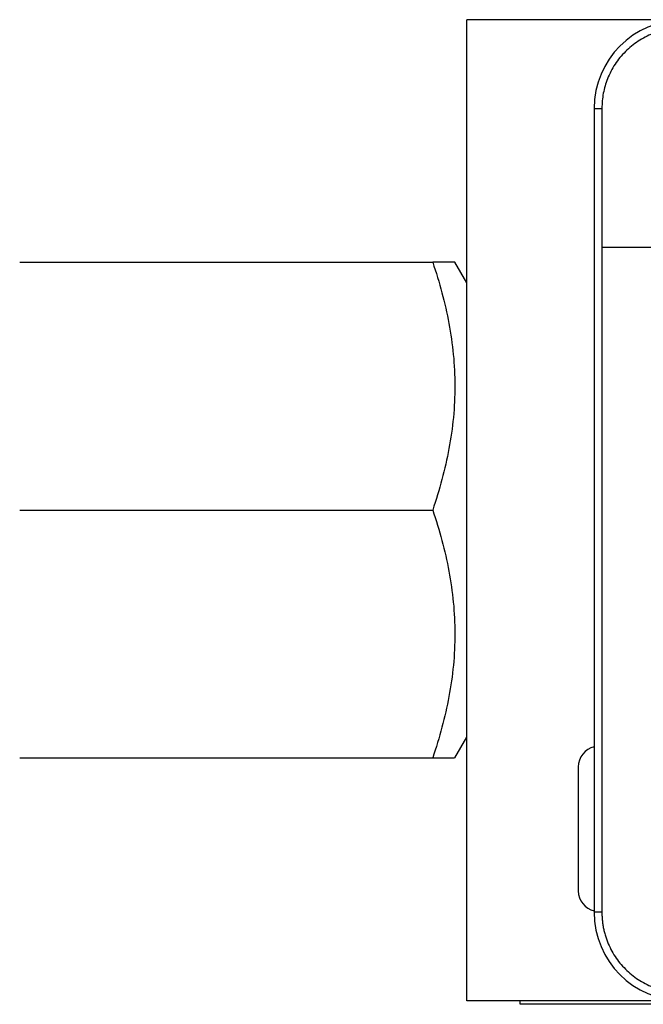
# Model space of a CAD drawing. Header units: inches. Extents: x 1.97 to 10.59, y 1.51 to 7.54.
# Tile 4 of 12: x 3.83 to 4.31, y 6.77 to 7.51. Entities that reach past the tile are written whole.
import ezdxf

# ---------------------------------------------------------------- set-up
doc = ezdxf.new("R2010")
doc.units = ezdxf.units.IN
doc.header["$MEASUREMENT"] = 0
doc.layers.add('1', color=7, linetype='Continuous')

# ---------------------------------------------------------------- blocks, each defined once
blk = doc.blocks.new('SW_CENTERMARKSYMBOL_3')
at = {"layer": '1', "color": 0}
for p, q in [((0, 0.05), (0, 0.08937)), ((0, 0), (0, 0.05)), ((-0.05, 0), (-0.08937, 0)), ((0, 0), (-0.05, 0)), ((0, 0), (0, -0.05)), ((0, 0), (0.05, 0)), ((0.05, 0), (0.08937, 0)), ((0, -0.05), (0, -0.08937))]:
    blk.add_line(p, q, dxfattribs=at)

msp = doc.modelspace()

# ---------------------------------------------------------------- linework, layer by layer
at = {"color": 7, "linetype": 'Continuous', "lineweight": 25}
for p, q in [((4.70408, 7.51069), (4.17255, 7.51069)), ((4.17255, 6.76819), (4.17255, 7.51069)), ((4.26895, 7.44357), (4.26895, 6.8353)), ((4.27485, 7.44357), (4.27485, 6.8353)), ((3.83406, 7.32719), (4.14678, 7.32719)), ((4.17255, 7.31156), (4.16353, 7.32719)), ((3.83406, 7.13969), (4.14678, 7.13969)), ((4.16353, 6.95219), (4.17255, 6.96781)), ((3.83406, 6.95219), (4.14678, 6.95219)), ((5.32555, 6.76819), (4.17255, 6.76819)), ((4.21305, 6.76569), (4.21305, 6.76819)), ((5.28805, 6.76569), (4.21305, 6.76569))]:
    msp.add_line(p, q, dxfattribs=at)
at = {"color": 8, "linetype": 'Continuous', "lineweight": 25}
for p, q in [((4.26895, 7.44357), (4.27485, 7.44357)), ((4.27485, 6.8353), (4.26895, 6.8353))]:
    msp.add_line(p, q, dxfattribs=at)
at = {"color": 7, "linetype": 'Continuous', "lineweight": 25}
for centre, radius, start, end in [((4.33566, 7.44357), 0.06672, 90, 180), ((4.27255, 6.94529), 0.01562, 103.33998, 180), ((4.27255, 6.85154), 0.01562, 180, 256.66002), ((4.33566, 6.8353), 0.06672, 180, 270)]:
    msp.add_arc(centre, radius, start, end, dxfattribs=at)
for points, knots in [([(4.33566, 7.50438), (4.33457, 7.50437), (4.33237, 7.50433), (4.32911, 7.50406), (4.32587, 7.50363), (4.32267, 7.50302), (4.3195, 7.50223), (4.31636, 7.50127), (4.31042, 7.4991), (4.30203, 7.49478), (4.29238, 7.48687), (4.28446, 7.47721), (4.27976, 7.46809), (4.27717, 7.46056), (4.27584, 7.45499), (4.275, 7.44931), (4.2749, 7.44549), (4.27485, 7.44357)], [0, 0, 0, 0, 0.034551, 0.068856, 0.103014, 0.137125, 0.171292, 0.205614, 0.240191, 0.370055, 0.500029, 0.629892, 0.759866, 0.82015, 0.879906, 0.939676, 1, 1, 1, 1]), ([(4.14678, 7.32719), (4.15189, 7.31188), (4.15609, 7.29646), (4.16192, 7.2653), (4.16352, 7.24956), (4.16354, 7.22565), (4.16314, 7.21764), (4.16162, 7.2018), (4.16048, 7.19393), (4.15611, 7.17047), (4.15189, 7.15501), (4.14678, 7.13969)], [0, 0, 0, 0, 0.25, 0.25, 0.5, 0.5, 0.625, 0.625, 0.75, 0.75, 1, 1, 1, 1]), ([(4.16327, 7.32719), (4.16334, 7.32719), (4.1639, 7.32719), (4.15949, 7.32719), (4.15104, 7.32719), (4.14678, 7.32719)], [0, 0, 0, 0, 0.070034, 0.530757, 1, 1, 1, 1]), ([(4.14678, 7.13969), (4.15189, 7.12438), (4.15609, 7.10896), (4.16192, 7.0778), (4.16352, 7.06206), (4.16354, 7.03815), (4.16314, 7.03014), (4.16162, 7.0143), (4.16048, 7.00643), (4.15611, 6.98297), (4.15189, 6.96751), (4.14678, 6.95219)], [0, 0, 0, 0, 0.25, 0.25, 0.5, 0.5, 0.625, 0.625, 0.75, 0.75, 1, 1, 1, 1]), ([(4.14678, 6.95219), (4.15159, 6.95219), (4.15884, 6.95219), (4.16311, 6.95219), (4.16322, 6.95219), (4.16327, 6.95219)], [0, 0, 0, 0, 0.529006, 0.7984833, 1, 1, 1, 1]), ([(4.25693, 6.94529), (4.25693, 6.94529), (4.25693, 6.92429), (4.25693, 6.87255), (4.25693, 6.85154), (4.25693, 6.85154)], [0, 0, 0, 0, 0.5, 0.5, 1, 1, 1, 1]), ([(4.27485, 6.8353), (4.27487, 6.8342), (4.2749, 6.83201), (4.27517, 6.82874), (4.27561, 6.82551), (4.27622, 6.82231), (4.277, 6.81914), (4.27796, 6.816), (4.28013, 6.81006), (4.28446, 6.80167), (4.29237, 6.79201), (4.30203, 6.7841), (4.31115, 6.7794), (4.31868, 6.77681), (4.32425, 6.77547), (4.32992, 6.77464), (4.33375, 6.77454), (4.33566, 6.77449)], [0, 0, 0, 0, 0.034551, 0.068856, 0.103014, 0.137125, 0.171292, 0.205614, 0.240191, 0.370055, 0.500029, 0.629892, 0.759866, 0.82015, 0.879906, 0.939676, 1, 1, 1, 1])]:
    msp.add_open_spline(points, degree=3, knots=knots, dxfattribs=at)

# ---------------------------------------------------------------- block references
at = {"layer": '1', "color": 7}
msp.add_blockref('SW_CENTERMARKSYMBOL_3', (4.36486, 7.33822), dxfattribs=at)

doc.saveas('drawing.dxf')
